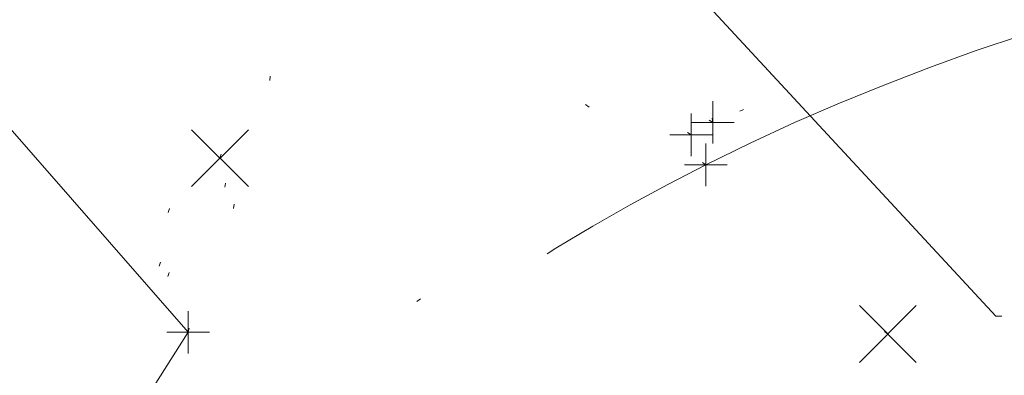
# Model space of a CAD drawing. Extents: x 413123 to 1465301, y 377724 to 504150.
# Tile 215 of 256: x 1463138.34 to 1463161.48, y 433816.42 to 433824.78. Entities that reach past the tile are written whole.
import ezdxf

# ---------------------------------------------------------------- set-up
doc = ezdxf.new("R2010")
doc.units = 0
doc.header["$MEASUREMENT"] = 0
for name, pattern in [('DGN Style 1', [8.732639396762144, 0.01453018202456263, -8.71810921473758]), ('DGN Style 3', [20.34225483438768, 14.53018202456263, -5.812072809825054]), ('treelt', [0.2999994, -0.1499997, -0.1499997])]:
    doc.linetypes.add(name, pattern=pattern)
for name, color, linetype, lineweight in [('DR_X_Text', 7, 'Continuous', 0), ('PV_X_Curb', 120, 'DGN Style 1', 0), ('PV_X_EOP', 7, 'DGN Style 3', 0), ('SV_X_Random_Point (Construction)', 7, 'Continuous', 0), ('VG_X_Flower_Bed', 3, 'DGN Style 1', 0), ('VG_X_Tree_Line_Lt', 3, 'treelt', 0)]:
    doc.layers.add(name, color=color, linetype=linetype, lineweight=lineweight)
doc.layers.add('SV_Observation (Construction)', color=97, linetype='DGN Style 1', lineweight=0, transparency=0.9)
doc.layers.add('SV_X_Shot_Marker (Construction)', color=40, linetype='Continuous', lineweight=0, transparency=0.5)
doc.styles.add('X_Straight-Normal LS 0.50_0', font='calibril.ttf')
doc.dimstyles.new('X_Dec-0  Masked  Straight', dxfattribs={"dimtxt": 0.13999972, "dimasz": 0.13999972, "dimexe": 0.06999986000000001, "dimexo": 0.06999986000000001, "dimgap": 0.06999986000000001, "dimtad": 1, "dimdec": 0, "dimzin": 3, "dimdsep": 46, "dimtxsty": 'X_Straight-Normal LS 0.50_0', "dimcen": 0, "dimclrd": 7, "dimclre": 7, "dimaunit": 1, "dimadec": 4, "dimazin": 2, "dimtfac": 1, "dimtdec": 0, "dimtofl": 0, "dimtmove": 1, "dimatfit": 1, "dimfxl": 1, "dimtolj": 1, "dimtzin": 3, "dimlwd": 0, "dimlwe": 0, "dimarcsym": 0})

# ---------------------------------------------------------------- blocks, each defined once
blk = doc.blocks.new('SVPT_613')
at = {"layer": 'SV_X_Shot_Marker (Construction)', "transparency": 33554495}
for p, q in [((0, 0.02500000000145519), (0, -0.02500000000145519)), ((-0.02499999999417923, 0), (0.02500000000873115, 0))]:
    blk.add_line(p, q, dxfattribs=at)
blk.add_point((0, 0), dxfattribs=at)
blk = doc.blocks.new('SVPT_614')
at = {"layer": 'SV_X_Shot_Marker (Construction)', "transparency": 33554495}
for p, q in [((1.455191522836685e-11, 0.02500000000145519), (1.455191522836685e-11, -0.02499999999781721)), ((-0.02499999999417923, 3.637978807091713e-12), (0.02500000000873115, 3.637978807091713e-12))]:
    blk.add_line(p, q, dxfattribs=at)
blk.add_point((1.455191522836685e-11, 3.637978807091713e-12), dxfattribs=at)
blk = doc.blocks.new('X_128')
at = {"layer": 'SV_X_Random_Point (Construction)', "color": 7, "linetype": 'Continuous', "lineweight": 0, "transparency": 33554559}
for p, q in [((-0.03333333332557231, -0.03337499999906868), (0.03333333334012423, 0.03337499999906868)), ((-0.03333333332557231, 0.03337499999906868), (0.03333333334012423, -0.03337499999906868))]:
    blk.add_line(p, q, dxfattribs=at)
blk = doc.blocks.new('X_130')
at = {"layer": 'SV_X_Random_Point (Construction)', "color": 7, "linetype": 'Continuous', "lineweight": 0, "transparency": 33554559}
for p, q in [((-0.03333333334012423, -0.03337499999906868), (0.03333333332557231, 0.03337500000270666)), ((-0.03333333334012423, 0.03337500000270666), (0.03333333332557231, -0.03337499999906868))]:
    blk.add_line(p, q, dxfattribs=at)
blk = doc.blocks.new('SVPT_636')
at = {"layer": 'SV_X_Shot_Marker (Construction)', "transparency": 33554495}
for p, q in [((0, 0.02499999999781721), (0, -0.02500000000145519)), ((-0.02499999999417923, 0), (0.02500000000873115, 0))]:
    blk.add_line(p, q, dxfattribs=at)
blk.add_point((0, 0), dxfattribs=at)
blk = doc.blocks.new('SVPT_655')
at = {"layer": 'SV_X_Shot_Marker (Construction)', "transparency": 33554495}
for p, q in [((1.455191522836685e-11, 0.02500000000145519), (1.455191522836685e-11, -0.02499999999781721)), ((-0.02499999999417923, 3.637978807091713e-12), (0.02500000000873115, 3.637978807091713e-12))]:
    blk.add_line(p, q, dxfattribs=at)
blk.add_point((1.455191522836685e-11, 3.637978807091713e-12), dxfattribs=at)

msp = doc.modelspace()

# ---------------------------------------------------------------- linework, layer by layer
at = {"layer": 'PV_X_Curb'}
for points, knots in [([(1463314.511236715, 433862.7935409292, 576.2731768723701), (1463311.916512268, 433862.3737238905, 576.2588404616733), (1463309.321787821, 433861.9539068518, 576.2445040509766), (1463306.727063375, 433861.5340898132, 576.23016764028), (1463298.588034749, 433860.1907649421, 576.1350595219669), (1463290.449006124, 433858.8474400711, 576.0399514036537), (1463282.309977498, 433857.5041152, 575.9448432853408), (1463274.854199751, 433856.2527501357, 575.837705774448), (1463267.398422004, 433855.0013850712, 575.730568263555), (1463259.942644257, 433853.7500200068, 575.6234307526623), (1463254.028783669, 433852.7578817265, 575.5475593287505), (1463248.114923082, 433851.7657434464, 575.4716879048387), (1463242.201062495, 433850.7736051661, 575.3958164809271), (1463234.595646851, 433849.5086938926, 575.301182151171), (1463226.990231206, 433848.2437826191, 575.2065478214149), (1463219.384815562, 433846.9788713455, 575.1119134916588), (1463212.334486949, 433845.8254340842, 575.062957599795), (1463205.284158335, 433844.6719968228, 575.0140017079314), (1463198.233829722, 433843.5185595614, 574.9650458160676), (1463191.171868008, 433842.3538108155, 574.9213527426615), (1463184.109906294, 433841.1890620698, 574.8776596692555), (1463177.04794458, 433840.024313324, 574.8339665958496), (1463168.901281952, 433838.6812771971, 574.7939759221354), (1463160.754619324, 433837.3382410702, 574.7539852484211), (1463152.607956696, 433835.9952049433, 574.7139945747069), (1463145.06738238, 433834.7417525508, 574.6729457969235), (1463137.526808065, 433833.4883001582, 574.63189701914), (1463129.986233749, 433832.2348477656, 574.5908482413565), (1463128.325677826, 433831.98326179, 574.5715012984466), (1463126.665121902, 433831.7316758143, 574.5521543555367), (1463125.004565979, 433831.4800898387, 574.5328074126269), (1463122.693770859, 433831.1558800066, 574.3932231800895), (1463120.382975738, 433830.8316701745, 574.2536389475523), (1463118.072180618, 433830.5074603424, 574.114054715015), (1463109.924209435, 433829.2244442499, 574.0680877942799), (1463101.776238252, 433827.9414281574, 574.0221208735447), (1463093.628267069, 433826.6584120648, 573.9761539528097), (1463084.909720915, 433825.2712104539, 573.9181648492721), (1463076.19117476, 433823.8840088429, 573.8601757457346), (1463067.472628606, 433822.4968072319, 573.8021866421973), (1463061.601112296, 433821.5273566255, 573.7732777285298), (1463055.729595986, 433820.557906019, 573.7443688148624), (1463049.858079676, 433819.5884554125, 573.715459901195), (1463040.359095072, 433818.084263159, 573.6812508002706), (1463030.860110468, 433816.5800709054, 573.6470416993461), (1463021.361125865, 433815.0758786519, 573.6128325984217), (1463017.91357017, 433814.5442864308, 573.6040237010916), (1463014.466014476, 433814.0126942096, 573.5952148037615), (1463011.018458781, 433813.4811019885, 573.5864059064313), (1463009.398382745, 433813.1886615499, 573.7029997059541), (1463007.778306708, 433812.8962211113, 573.8195935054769), (1463006.158230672, 433812.6037806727, 573.9361873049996), (1462999.187994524, 433811.5342512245, 573.9129472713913), (1462992.217758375, 433810.4647217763, 573.889707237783), (1462985.247522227, 433809.3951923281, 573.8664672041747), (1462977.088573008, 433808.13174005, 573.8413339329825), (1462968.929623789, 433806.8682877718, 573.8162006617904), (1462960.770674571, 433805.6048354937, 573.7910673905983), (1462957.690986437, 433805.0998891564, 573.7928392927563), (1462954.611298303, 433804.5949428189, 573.7946111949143), (1462951.531610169, 433804.0899964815, 573.7963830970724), (1462949.878689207, 433803.8021867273, 573.6484745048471), (1462948.225768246, 433803.514376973, 573.5005659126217), (1462946.572847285, 433803.2265672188, 573.3526573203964), (1462945.283949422, 433802.904114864, 573.3326432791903), (1462943.995051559, 433802.581662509, 573.3126292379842), (1462942.706153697, 433802.2592101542, 573.2926151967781), (1462941.765820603, 433802.0239606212, 573.2780136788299), (1462939.868026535, 433800.8545279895, 573.2242989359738), (1462937.325775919, 433798.1151022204, 573.1339574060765), (1462933.777681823, 433791.8282359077, 574.1380101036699), (1462930.911486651, 433785.5136775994, 574.9313917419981), (1462932.264680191, 433780.8896681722, 573.618306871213), (1462932.372031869, 433780.5228358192, 573.5141370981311), (1462932.479383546, 433780.1560034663, 573.4099673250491), (1462932.586735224, 433779.7891711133, 573.3057975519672)], [0, 0, 0, 0, 0.04166666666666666, 0.04166666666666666, 0.04166666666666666, 0.08333333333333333, 0.08333333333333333, 0.08333333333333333, 0.1249999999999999, 0.1249999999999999, 0.1249999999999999, 0.1666666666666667, 0.1666666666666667, 0.1666666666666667, 0.2083333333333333, 0.2083333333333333, 0.2083333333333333, 0.2499999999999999, 0.2499999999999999, 0.2499999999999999, 0.2916666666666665, 0.2916666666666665, 0.2916666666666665, 0.3333333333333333, 0.3333333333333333, 0.3333333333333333, 0.375, 0.375, 0.375, 0.4166666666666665, 0.4166666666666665, 0.4166666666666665, 0.4583333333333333, 0.4583333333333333, 0.4583333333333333, 0.4999999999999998, 0.4999999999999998, 0.4999999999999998, 0.5416666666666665, 0.5416666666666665, 0.5416666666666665, 0.583333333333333, 0.583333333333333, 0.583333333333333, 0.6249999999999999, 0.6249999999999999, 0.6249999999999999, 0.6666666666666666, 0.6666666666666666, 0.6666666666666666, 0.7083333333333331, 0.7083333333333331, 0.7083333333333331, 0.75, 0.75, 0.75, 0.7916666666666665, 0.7916666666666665, 0.7916666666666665, 0.8333333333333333, 0.8333333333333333, 0.8333333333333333, 0.875, 0.875, 0.875, 0.9166666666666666, 0.9166666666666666, 0.9166666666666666, 0.9213838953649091, 0.9277110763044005, 0.9350727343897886, 0.9583333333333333, 0.9583333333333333, 0.9583333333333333, 1, 1, 1, 1]), ([(1463223.77951594, 433820.5375574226, 574.9454711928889), (1463219.914845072, 433820.9018437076, 574.9321179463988), (1463216.050174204, 433821.2661299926, 574.9187646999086), (1463212.185503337, 433821.6304162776, 574.9054114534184), (1463209.467966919, 433822.5526045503, 574.8052529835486), (1463206.750430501, 433823.4747928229, 574.7050945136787), (1463204.032894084, 433824.3969810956, 574.6049360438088), (1463200.112409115, 433825.815843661, 574.6003935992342), (1463196.191924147, 433827.2347062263, 574.5958511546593), (1463192.271439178, 433828.6535687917, 574.5913087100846), (1463185.268879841, 433829.2124862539, 574.551545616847), (1463172.366064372, 433828.4388584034, 574.5485824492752), (1463154.471036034, 433823.3991677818, 574.4453579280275), (1463141.506915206, 433814.0442414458, 574.9609752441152), (1463137.317890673, 433805.9934145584, 574.8149428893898), (1463136.02963059, 433802.2616396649, 574.7242020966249)], [0, 0, 0, 0, 0.25, 0.25, 0.25, 0.5, 0.5, 0.5, 0.75, 0.75, 0.75, 0.827313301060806, 0.8968530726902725, 0.9575233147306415, 1, 1, 1, 1])]:
    msp.add_open_spline(points, degree=3, knots=knots, dxfattribs=at)
at = {"layer": 'PV_X_EOP'}
msp.add_open_spline([(1463223.591841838, 433819.8685914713, 575.0043748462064), (1463219.688913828, 433820.2799751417, 574.8883733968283), (1463215.78598582, 433820.6913588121, 574.7723719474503), (1463211.88305781, 433821.1027424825, 574.6563704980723), (1463209.248180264, 433821.89673465, 574.6368373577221), (1463206.613302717, 433822.6907268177, 574.617304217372), (1463203.978425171, 433823.4847189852, 574.5977710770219), (1463200.025450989, 433824.9089683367, 574.5903351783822), (1463196.072476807, 433826.3332176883, 574.5828992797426), (1463192.119502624, 433827.7574670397, 574.575463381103), (1463185.208535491, 433828.3701594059, 574.5539947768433), (1463172.470096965, 433827.6891929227, 574.5496537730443), (1463154.828530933, 433822.6772391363, 574.470772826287), (1463142.054457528, 433813.4639233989, 574.742365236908), (1463137.952767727, 433805.5350622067, 574.7380259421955), (1463136.696153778, 433801.8670184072, 574.728499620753)], degree=3, knots=[0, 0, 0, 0, 0.25, 0.25, 0.25, 0.5, 0.5, 0.5, 0.75, 0.75, 0.75, 0.8273887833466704, 0.8970672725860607, 0.9576784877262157, 1, 1, 1, 1], dxfattribs=at)
at = {"layer": 'SV_Observation (Construction)', "transparency": 33554434}
for p in [(1463136.029630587, 433802.2616396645, 574.7242020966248), (1463136.696153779, 433801.8670184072, 574.7284996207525), (1463137.731668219, 433822.6620211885, 574.8019465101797), (1463138.832302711, 433811.9562725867, 574.7780712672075), (1463141.370831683, 433812.2064971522, 574.8582231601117), (1463141.919996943, 433811.6434875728, 574.7134816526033), (1463142.301354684, 433817.4303579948, 574.7020405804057), (1463142.57697225, 433805.791573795, 574.7450844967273), (1463143.050123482, 433821.5216512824, 574.7795268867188), (1463154.120605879, 433822.0737861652, 574.5703087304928), (1463154.466024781, 433821.3687152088, 574.5401146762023), (1463158.744791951, 433817.390033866, 574.5369102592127), (1463165.441390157, 433823.3449977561, 574.4937552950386), (1463154.630307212, 433822.3643482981, 574.5192703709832)]:
    msp.add_line(p, (1463144.659820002, 433828.0796399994, 574.66), dxfattribs=at)
at = {"layer": 'VG_X_Flower_Bed', "extrusion": (-0.006395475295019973, 0.03211563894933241, 0.9994636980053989), "elevation": 5149.124285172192, "flags": 128}
msp.add_lwpolyline([(-1519705.557327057, -139614.2958973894), (-1519705.557327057, -139620.3655035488)], dxfattribs=at)
at = {"layer": 'VG_X_Tree_Line_Lt'}
msp.add_polyline3d([(1463125.677993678, 433814.6969668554, 574.0202430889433), (1463127.356718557, 433820.2165041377, 574.1535872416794), (1463126.987805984, 433823.7254725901, 574.3127219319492), (1463137.731668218, 433822.6620211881, 574.8019465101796), (1463142.301354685, 433817.4303579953, 574.7020405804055), (1463138.832302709, 433811.9562725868, 574.7780712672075)], dxfattribs=at)

# ---------------------------------------------------------------- block references
at = {"layer": 'SV_X_Random_Point (Construction)', "color": 7, "linetype": 'Continuous', "lineweight": 0, "transparency": 33554559, "xscale": 20, "yscale": 20, "zscale": 20}
for name, p in [('X_128', (1463143.050123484, 433821.521651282, 574.7795268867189)), ('X_130', (1463158.744791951, 433817.3900338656, 574.5369102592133))]:
    msp.add_blockref(name, p, dxfattribs=at)
at = {"layer": 'SV_X_Shot_Marker (Construction)', "transparency": 33554495, "xscale": 20, "yscale": 20, "zscale": 20}
for name, p in [('SVPT_636', (1463154.63030721, 433822.3643482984, 574.5192703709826)), ('SVPT_613', (1463154.120605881, 433822.0737861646, 574.570308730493)), ('SVPT_614', (1463154.46602478, 433821.3687152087, 574.5401146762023)), ('SVPT_655', (1463142.301354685, 433817.4303579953, 574.7020405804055))]:
    msp.add_blockref(name, p, dxfattribs=at)

# ---------------------------------------------------------------- leaders
at = {"layer": 'DR_X_Text', "color": 7, "linetype": 'Continuous', "lineweight": 0, "annotation_type": 0, "has_hookline": 1, "hookline_direction": 0, "text_width": 25.84394833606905}
msp.add_leader([(1463146.868006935, 433833.3778822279), (1463161.277883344, 433817.8066093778), (1463161.417883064, 433817.8066093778)], dimstyle='X_Dec-0  Masked  Straight', override={"dimscale": 0, "dimtxt": 0.13999972, "dimasz": 0.13999972, "dimtad": 0}, dxfattribs=at)

doc.saveas('drawing.dxf')
